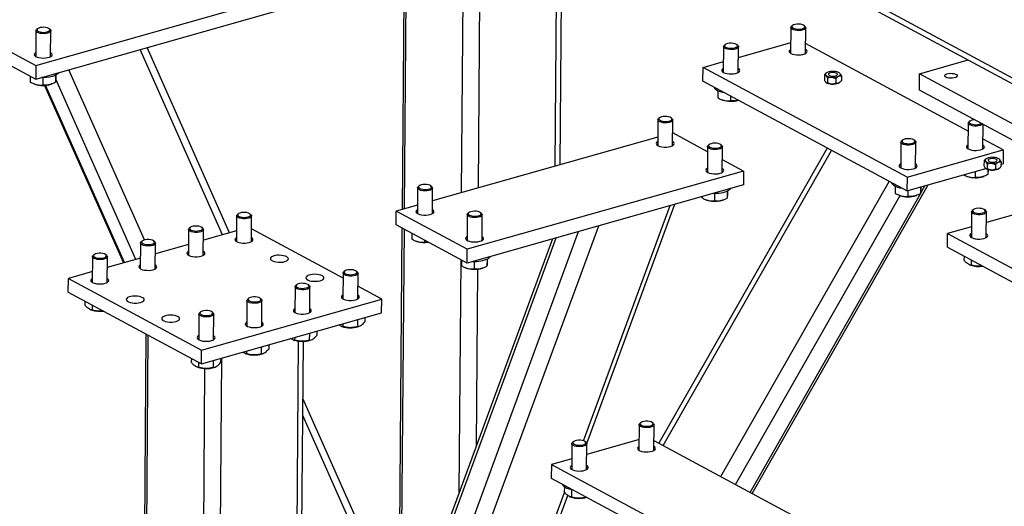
# Model space of a CAD drawing. Header units: millimetres. Extents: x 5 to 589, y 5 to 415.
# Tile 34 of 42: x 486 to 539, y 297 to 323. Entities that reach past the tile are written whole.
import ezdxf

# ---------------------------------------------------------------- set-up
doc = ezdxf.new("R2010")
doc.units = ezdxf.units.MM
doc.layers.add('TRAIT-FORT', color=4, linetype='Continuous', lineweight=25)

msp = doc.modelspace()

# ---------------------------------------------------------------- linework, layer by layer
at = {"layer": 'TRAIT-FORT', "color": 4, "linetype": 'Continuous', "lineweight": 25}
for p, q in [((508.424, 336.112), (541.829, 318.128)), ((541.776, 318.46), (508.517, 336.366)), ((506.442, 326.549), (506.335, 312.907)), ((506.461, 312.943), (506.568, 326.481)), ((514.538, 315.23), (514.624, 326.16)), ((514.797, 315.303), (514.882, 326.15)), ((510.419, 314.064), (510.507, 325.259)), ((486.71, 320.622), (501.513, 324.813)), ((509.522, 313.81), (509.607, 324.692)), ((486.705, 319.886), (501.507, 324.077)), ((482.909, 322.668), (486.71, 320.622)), ((486.716, 322.478), (486.705, 321.101)), ((486.805, 322.586), (486.754, 322.545)), ((487.478, 322.539), (487.428, 322.582)), ((487.505, 321.095), (487.516, 322.472)), ((527.156, 322.648), (527.145, 321.271)), ((527.246, 322.756), (527.195, 322.715)), ((527.918, 322.709), (527.868, 322.752)), ((527.945, 321.265), (527.956, 322.642)), ((482.904, 321.932), (486.705, 319.886)), ((524.348, 321.052), (527.15, 321.845)), ((536.655, 317.102), (527.949, 321.789)), ((496.714, 311.549), (492.304, 321.471)), ((497.079, 311.653), (492.669, 321.575)), ((523.552, 321.627), (523.541, 320.25)), ((523.642, 321.736), (523.591, 321.694)), ((524.314, 321.689), (524.264, 321.731)), ((524.341, 320.244), (524.352, 321.621)), ((522.457, 320.516), (523.546, 320.825)), ((534.055, 320.175), (536.657, 320.912)), ((486.71, 320.622), (486.705, 319.886)), ((492.533, 311.269), (488.48, 320.388)), ((522.451, 319.781), (522.457, 320.516)), ((533.385, 314.633), (522.457, 320.516)), ((529.05, 320.213), (529.039, 320.204)), ((534.048, 319.293), (534.055, 320.175)), ((541.182, 316.339), (534.055, 320.175)), ((486.413, 320.043), (486.411, 319.731)), ((487.089, 319.974), (487.086, 319.57)), ((487.774, 320.093), (487.771, 319.716)), ((492.066, 310.233), (487.777, 319.885)), ((487.78, 320.096), (487.78, 320.024)), ((533.379, 313.897), (522.451, 319.781)), ((528.955, 320.118), (528.953, 319.864)), ((529.118, 319.948), (529.116, 319.694)), ((529.573, 319.915), (529.571, 319.661)), ((529.769, 319.705), (529.78, 319.714)), ((529.866, 320.053), (529.864, 319.799)), ((486.624, 319.632), (486.658, 319.62)), ((487.175, 319.552), (491.4, 310.045)), ((491.456, 310.061), (487.236, 319.556)), ((487.528, 319.613), (487.563, 319.625)), ((523.25, 319.256), (523.247, 318.881)), ((541.175, 315.456), (534.048, 319.293)), ((523.461, 318.782), (523.494, 318.769)), ((523.925, 318.987), (523.923, 318.719)), ((520.036, 317.705), (520.025, 316.328)), ((520.126, 317.813), (520.075, 317.771)), ((520.798, 317.766), (520.748, 317.808)), ((520.825, 316.321), (520.836, 317.698)), ((536.659, 317.532), (536.648, 316.155)), ((536.748, 317.641), (536.697, 317.599)), ((522.694, 316), (520.83, 317.004)), ((537.448, 316.149), (537.458, 317.457)), ((520.029, 316.784), (507.958, 313.367)), ((533.054, 316.512), (533.044, 315.135)), ((533.144, 316.62), (533.093, 316.578)), ((533.817, 316.573), (533.766, 316.615)), ((533.844, 315.128), (533.854, 316.505)), ((538.534, 316.091), (537.452, 316.673)), ((529.109, 316.196), (520.084, 300.381)), ((520.318, 300.255), (529.342, 316.071)), ((522.697, 316.272), (522.686, 314.895)), ((522.786, 316.381), (522.735, 316.339)), ((523.459, 316.333), (523.408, 316.376)), ((523.486, 314.889), (523.496, 316.266)), ((533.385, 314.633), (538.534, 316.091)), ((538.534, 316.091), (538.528, 315.355)), ((524.622, 314.962), (523.491, 315.571)), ((537.507, 315.514), (537.505, 315.26)), ((537.602, 315.608), (537.591, 315.599)), ((538.418, 315.449), (538.416, 315.195)), ((524.622, 314.962), (509.819, 310.771)), ((524.622, 314.962), (524.616, 314.227)), ((533.379, 313.897), (537.612, 315.096)), ((537.032, 314.932), (537.029, 314.624)), ((537.67, 315.343), (537.668, 315.089)), ((537.716, 315.048), (537.714, 314.77)), ((538.126, 315.311), (538.124, 315.057)), ((538.321, 315.101), (538.332, 315.11)), ((538.417, 315.324), (538.528, 315.355)), ((523.401, 298.595), (532.426, 314.411)), ((533.385, 314.633), (533.379, 313.897)), ((536.567, 314.686), (536.601, 314.674)), ((537.471, 314.667), (537.506, 314.679)), ((507.164, 314.06), (507.153, 312.683)), ((507.254, 314.168), (507.203, 314.127)), ((507.926, 314.121), (507.876, 314.164)), ((507.953, 312.677), (507.964, 314.054)), ((524.616, 314.227), (509.813, 310.035)), ((523.754, 313.887), (523.752, 313.51)), ((523.761, 313.89), (523.761, 313.818)), ((525.079, 297.691), (534.509, 314.217)), ((532.753, 314.14), (532.75, 313.765)), ((533.427, 313.911), (533.425, 313.603)), ((534.11, 313.763), (534.343, 314.17)), ((534.112, 314.105), (534.11, 313.75)), ((534.119, 314.107), (534.119, 314.058)), ((522.392, 313.597), (522.392, 313.526)), ((522.605, 313.426), (522.639, 313.414)), ((523.07, 313.768), (523.067, 313.364)), ((523.509, 313.407), (523.544, 313.419)), ((524.188, 298.171), (533.018, 313.646)), ((524.973, 297.749), (534.101, 313.746)), ((532.963, 313.666), (532.997, 313.654)), ((533.867, 313.647), (533.902, 313.659)), ((506.012, 312.082), (506.018, 312.818)), ((507.157, 313.14), (506.018, 312.818)), ((509.819, 310.771), (506.018, 312.818)), ((516.053, 300.507), (520.689, 313.115)), ((516.227, 300.365), (520.942, 313.186)), ((536.929, 312.891), (536.878, 312.849)), ((537.601, 312.843), (537.551, 312.886)), ((497.47, 312.564), (497.459, 311.187)), ((497.559, 312.673), (497.508, 312.631)), ((498.232, 312.625), (498.182, 312.668)), ((498.259, 311.181), (498.27, 312.558)), ((509.824, 312.628), (509.814, 311.251)), ((509.914, 312.736), (509.863, 312.694)), ((510.587, 312.689), (510.536, 312.731)), ((510.614, 311.244), (510.624, 312.621)), ((536.839, 312.782), (536.828, 311.405)), ((537.628, 311.399), (537.639, 312.776)), ((539.407, 312.708), (537.634, 312.206)), ((494.895, 311.835), (494.884, 310.458)), ((494.985, 311.944), (494.934, 311.902)), ((495.657, 311.896), (495.607, 311.939)), ((495.684, 310.452), (495.695, 311.829)), ((497.463, 311.762), (495.691, 311.26)), ((503.169, 309.223), (498.264, 311.864)), ((502.784, 273.742), (516.865, 312.032)), ((509.813, 310.035), (506.012, 312.082)), ((506.327, 311.912), (506.191, 294.546)), ((506.316, 294.479), (506.453, 311.845)), ((536.833, 311.979), (535.551, 311.617)), ((492.411, 311.215), (492.36, 311.173)), ((493.083, 311.167), (493.033, 311.21)), ((514.388, 311.331), (501.016, 274.967)), ((501.161, 274.889), (514.583, 311.386)), ((502.064, 274.403), (515.79, 311.728)), ((506.861, 311.625), (506.859, 311.313)), ((507.073, 311.214), (507.106, 311.202)), ((507.535, 311.262), (507.534, 311.152)), ((535.545, 310.881), (535.551, 311.617)), ((535.551, 311.617), (542.678, 307.78)), ((492.321, 311.106), (492.31, 309.729)), ((493.11, 309.723), (493.121, 311.1)), ((494.889, 311.033), (493.116, 310.531)), ((507.534, 311.152), (507.735, 311.155)), ((509.813, 310.035), (509.819, 310.771)), ((535.545, 310.881), (542.672, 307.044)), ((489.746, 310.378), (489.736, 309.001)), ((489.836, 310.486), (489.785, 310.444)), ((490.509, 310.439), (490.458, 310.481)), ((490.536, 308.994), (490.546, 310.371)), ((492.314, 310.304), (490.542, 309.802)), ((509.396, 297.755), (509.493, 310.208)), ((509.522, 310.192), (509.52, 309.881)), ((510.882, 310.242), (510.879, 309.866)), ((510.889, 310.246), (510.888, 310.174)), ((536.435, 310.402), (536.433, 310.19)), ((536.822, 310.194), (536.819, 309.919)), ((509.733, 309.782), (509.767, 309.77)), ((510.198, 310.123), (510.195, 309.719)), ((510.311, 300.243), (510.385, 309.709)), ((510.637, 309.763), (510.672, 309.775)), ((536.735, 309.941), (536.781, 309.924)), ((488.453, 308.476), (488.458, 309.212)), ((489.74, 309.575), (488.458, 309.212)), ((488.458, 309.212), (495.585, 305.375)), ((503.171, 309.495), (503.16, 308.118)), ((503.261, 309.603), (503.21, 309.561)), ((503.933, 309.556), (503.883, 309.598)), ((503.96, 308.111), (503.971, 309.488)), ((500.597, 308.766), (500.586, 307.389)), ((500.686, 308.874), (500.635, 308.833)), ((501.359, 308.827), (501.309, 308.869)), ((501.386, 307.383), (501.397, 308.76)), ((505.239, 308.108), (503.966, 308.794)), ((488.453, 308.476), (495.579, 304.639)), ((495.585, 305.375), (505.239, 308.108)), ((498.022, 308.037), (498.011, 306.66)), ((498.112, 308.145), (498.061, 308.104)), ((498.785, 308.098), (498.734, 308.14)), ((505.233, 307.373), (505.239, 308.108)), ((489.342, 307.997), (489.341, 307.786)), ((489.642, 307.537), (489.689, 307.52)), ((489.729, 307.789), (489.727, 307.515)), ((498.811, 306.654), (498.822, 308.031)), ((495.448, 307.308), (495.437, 305.931)), ((495.538, 307.416), (495.487, 307.375)), ((495.579, 304.639), (505.233, 307.373)), ((496.21, 307.369), (496.16, 307.412)), ((496.237, 305.925), (496.248, 307.302)), ((503.94, 307.006), (503.937, 306.624)), ((504.338, 307.119), (504.336, 306.886)), ((503.067, 306.654), (503.114, 306.637)), ((503.153, 306.783), (503.152, 306.632)), ((503.984, 306.63), (504.029, 306.646)), ((492.608, 306.239), (492.167, 250.039)), ((492.292, 249.888), (492.734, 306.171)), ((500.578, 306.055), (500.577, 305.903)), ((501.365, 306.277), (501.362, 305.895)), ((501.763, 306.39), (501.761, 306.158)), ((498.791, 305.548), (498.788, 305.166)), ((499.189, 305.661), (499.187, 305.429)), ((500.346, 249.358), (500.79, 305.85)), ((500.493, 305.925), (500.539, 305.908)), ((500.606, 249.558), (501.048, 305.839)), ((501.409, 305.901), (501.454, 305.917)), ((495.044, 304.927), (495.042, 304.716)), ((495.579, 304.639), (495.585, 305.375)), ((496.227, 248.192), (496.673, 304.949)), ((496.614, 304.932), (496.613, 304.7)), ((497.918, 305.196), (497.965, 305.179)), ((498.004, 305.326), (498.003, 305.174)), ((498.835, 305.172), (498.88, 305.188)), ((495.332, 248.251), (495.773, 304.382)), ((495.344, 304.467), (495.39, 304.45)), ((495.43, 304.719), (495.428, 304.445)), ((496.216, 304.82), (496.213, 304.437)), ((496.26, 304.443), (496.306, 304.459)), ((506.615, 290.195), (501.024, 302.775)), ((506.429, 289.688), (501.017, 301.866)), ((519.032, 301.378), (519.022, 300.001)), ((519.122, 301.487), (519.071, 301.445)), ((519.795, 301.439), (519.744, 301.482)), ((519.822, 299.995), (519.832, 301.372)), ((515.428, 300.358), (515.417, 298.981)), ((515.518, 300.466), (515.467, 300.425)), ((516.191, 300.419), (516.14, 300.461)), ((516.217, 298.975), (516.228, 300.352)), ((519.026, 300.576), (516.224, 299.782)), ((519.826, 300.52), (528.532, 295.833)), ((514.333, 299.247), (514.327, 298.511)), ((515.422, 299.555), (514.333, 299.247)), ((514.333, 299.247), (525.261, 293.364)), ((514.327, 298.511), (525.255, 292.628)), ((515.025, 298.049), (515.023, 297.767)), ((502.378, 262.706), (515.205, 297.586)), ((502.383, 263.335), (515.038, 297.748)), ((515.324, 297.517), (515.371, 297.5)), ((515.411, 297.894), (515.407, 297.495)), ((516.193, 297.507), (516.193, 297.487)), ((516.193, 297.487), (516.218, 297.493))]:
    msp.add_line(p, q, dxfattribs=at)
at = {"layer": 'TRAIT-FORT', "color": 4, "linetype": 'Continuous', "lineweight": 25, "flags": 128}
for points in [[(527.388, 322.815), (527.307, 322.791), (527.248, 322.758), (527.217, 322.72), (527.216, 322.68), (527.245, 322.641), (527.302, 322.607), (527.381, 322.581), (527.476, 322.566), (527.578, 322.561), (527.679, 322.569), (527.768, 322.588), (527.839, 322.617), (527.884, 322.653), (527.901, 322.692), (527.886, 322.732), (527.843, 322.769), (527.774, 322.799), (527.686, 322.821), (527.586, 322.831), (527.484, 322.829), (527.388, 322.815)], [(487.478, 322.539), (487.51, 322.499), (487.513, 322.456), (487.488, 322.415), (487.434, 322.378), (487.357, 322.348), (487.262, 322.328), (487.156, 322.318), (487.048, 322.321), (486.944, 322.334), (486.853, 322.358), (486.781, 322.391), (486.734, 322.43), (486.716, 322.472), (486.727, 322.515), (486.754, 322.545)], [(486.947, 322.645), (486.867, 322.621), (486.808, 322.588), (486.776, 322.55), (486.775, 322.51), (486.804, 322.471), (486.861, 322.437), (486.941, 322.411), (487.036, 322.396), (487.138, 322.391), (487.238, 322.399), (487.327, 322.418), (487.398, 322.447), (487.444, 322.483), (487.46, 322.523), (487.446, 322.562), (487.402, 322.599), (487.334, 322.629), (487.245, 322.651), (487.146, 322.661), (487.043, 322.659), (486.947, 322.645)], [(527.918, 322.709), (527.95, 322.669), (527.954, 322.626), (527.928, 322.585), (527.875, 322.548), (527.798, 322.518), (527.703, 322.498), (527.597, 322.488), (527.488, 322.491), (527.384, 322.504), (527.293, 322.528), (527.222, 322.561), (527.175, 322.6), (527.156, 322.642), (527.168, 322.685), (527.195, 322.715)], [(523.784, 321.795), (523.703, 321.77), (523.644, 321.738), (523.613, 321.7), (523.612, 321.66), (523.641, 321.621), (523.698, 321.587), (523.777, 321.561), (523.872, 321.545), (523.974, 321.541), (524.074, 321.549), (524.164, 321.568), (524.234, 321.597), (524.28, 321.632), (524.296, 321.672), (524.282, 321.712), (524.239, 321.749), (524.17, 321.779), (524.082, 321.8), (523.982, 321.81), (523.88, 321.808), (523.784, 321.795)], [(486.706, 321.309), (486.67, 321.284), (486.633, 321.239), (486.627, 321.192), (486.65, 321.145), (486.702, 321.102), (486.78, 321.066), (486.878, 321.038), (486.99, 321.02), (487.109, 321.014), (487.229, 321.019), (487.34, 321.036), (487.437, 321.063), (487.513, 321.099), (487.563, 321.142), (487.585, 321.188), (487.576, 321.236), (487.538, 321.281), (487.506, 321.303)], [(524.314, 321.689), (524.346, 321.648), (524.35, 321.606), (524.324, 321.564), (524.271, 321.527), (524.194, 321.498), (524.099, 321.477), (523.993, 321.468), (523.884, 321.47), (523.78, 321.484), (523.689, 321.508), (523.618, 321.54), (523.571, 321.579), (523.552, 321.622), (523.563, 321.664), (523.591, 321.694)], [(527.147, 321.479), (527.099, 321.443), (527.07, 321.397), (527.07, 321.35), (527.101, 321.304), (527.16, 321.263)], [(527.16, 321.263), (527.243, 321.228), (527.345, 321.202), (527.46, 321.187), (527.58, 321.184), (527.698, 321.192), (527.806, 321.212), (527.899, 321.242), (527.969, 321.28), (528.012, 321.323), (528.026, 321.37), (528.01, 321.417), (527.965, 321.461), (527.947, 321.473)], [(487.959, 320.241), (487.946, 320.22), (487.89, 320.163), (487.809, 320.11), (487.705, 320.065), (487.581, 320.027), (487.442, 319.999), (487.292, 319.981), (487.135, 319.974), (487.021, 319.975)], [(523.543, 320.459), (523.494, 320.422), (523.465, 320.377), (523.466, 320.33), (523.497, 320.284), (523.556, 320.242)], [(523.556, 320.242), (523.639, 320.207), (523.741, 320.182), (523.856, 320.167), (523.976, 320.163), (524.094, 320.172), (524.202, 320.191), (524.294, 320.221), (524.364, 320.259), (524.408, 320.303), (524.422, 320.35), (524.406, 320.397), (524.361, 320.441), (524.343, 320.452)], [(529.102, 320.244), (529.071, 320.228), (529.046, 320.21), (529.028, 320.191), (529.016, 320.171), (529.011, 320.151), (529.013, 320.13), (529.021, 320.11), (529.037, 320.09)], [(529.597, 320.082), (529.637, 320.11), (529.651, 320.142), (529.635, 320.175), (529.593, 320.203), (529.528, 320.224), (529.45, 320.236), (529.366, 320.236), (529.288, 320.225), (529.225, 320.204), (529.184, 320.176), (529.171, 320.143), (529.186, 320.111), (529.229, 320.083), (529.293, 320.061), (529.372, 320.05), (529.455, 320.05), (529.533, 320.061), (529.597, 320.082)], [(529.72, 320.041), (529.751, 320.058), (529.775, 320.076), (529.794, 320.095), (529.806, 320.115), (529.811, 320.135), (529.809, 320.156), (529.8, 320.176), (529.785, 320.196)], [(535.46, 319.988), (535.412, 320.023), (535.393, 320.062), (535.405, 320.102), (535.445, 320.138), (535.511, 320.168), (535.597, 320.188), (535.695, 320.198), (535.796, 320.196), (535.892, 320.182), (535.973, 320.158), (536.034, 320.126), (536.067, 320.088), (536.071, 320.048), (536.045, 320.01), (535.991, 319.976), (535.914, 319.951), (535.821, 319.936), (535.72, 319.932), (535.621, 319.94), (535.531, 319.959), (535.46, 319.988)], [(529.769, 319.705), (529.748, 319.69), (529.717, 319.673)], [(523.629, 319.147), (523.516, 319.168), (523.384, 319.203), (523.271, 319.247), (523.178, 319.297), (523.11, 319.354), (523.069, 319.414), (523.057, 319.455)], [(520.632, 317.563), (520.53, 317.548), (520.422, 317.545), (520.315, 317.553), (520.216, 317.572), (520.134, 317.6), (520.075, 317.636), (520.042, 317.677), (520.038, 317.72), (520.064, 317.761), (520.075, 317.771)], [(520.605, 317.634), (520.686, 317.658), (520.744, 317.691), (520.776, 317.729), (520.777, 317.769), (520.748, 317.808), (520.691, 317.842), (520.612, 317.868), (520.517, 317.884), (520.414, 317.888), (520.314, 317.88), (520.225, 317.861), (520.154, 317.832), (520.109, 317.796), (520.092, 317.757), (520.106, 317.717), (520.15, 317.68), (520.219, 317.65), (520.307, 317.629), (520.407, 317.619), (520.509, 317.62), (520.605, 317.634)], [(520.798, 317.766), (520.817, 317.746), (520.836, 317.704), (520.824, 317.662), (520.784, 317.622), (520.719, 317.588), (520.632, 317.563)], [(537.432, 317.471), (537.431, 317.469), (537.377, 317.432), (537.3, 317.402), (537.205, 317.382), (537.1, 317.372), (536.991, 317.375), (536.887, 317.388), (536.796, 317.412), (536.724, 317.445), (536.677, 317.484), (536.659, 317.526), (536.67, 317.569), (536.697, 317.599)], [(536.983, 317.713), (536.89, 317.699), (536.81, 317.675), (536.751, 317.642), (536.72, 317.604), (536.718, 317.564), (536.747, 317.525), (536.804, 317.491), (536.884, 317.465), (536.979, 317.45), (537.081, 317.446), (537.181, 317.453), (537.27, 317.473), (537.341, 317.501), (537.357, 317.511)], [(520.027, 316.536), (520.019, 316.531), (519.968, 316.488), (519.947, 316.442), (519.955, 316.395), (519.993, 316.35), (520.058, 316.31), (520.147, 316.277), (520.253, 316.254), (520.369, 316.242), (520.49, 316.241), (520.606, 316.253), (520.711, 316.275)], [(520.711, 316.275), (520.798, 316.307), (520.862, 316.347), (520.898, 316.391), (520.905, 316.439), (520.881, 316.485), (520.829, 316.528), (520.827, 316.53)], [(533.817, 316.573), (533.849, 316.533), (533.852, 316.49), (533.827, 316.448), (533.773, 316.411), (533.696, 316.382), (533.601, 316.361), (533.495, 316.352), (533.386, 316.354), (533.283, 316.368), (533.192, 316.392), (533.12, 316.425), (533.073, 316.464), (533.055, 316.506), (533.066, 316.548), (533.093, 316.578)], [(533.286, 316.679), (533.205, 316.655), (533.147, 316.622), (533.115, 316.584), (533.114, 316.544), (533.143, 316.505), (533.2, 316.471), (533.279, 316.445), (533.374, 316.429), (533.477, 316.425), (533.577, 316.433), (533.666, 316.452), (533.737, 316.481), (533.782, 316.517), (533.799, 316.556), (533.785, 316.596), (533.741, 316.633), (533.672, 316.663), (533.584, 316.684), (533.485, 316.694), (533.382, 316.692), (533.286, 316.679)], [(523.292, 316.131), (523.191, 316.116), (523.083, 316.112), (522.975, 316.12), (522.877, 316.139), (522.795, 316.168), (522.735, 316.204), (522.702, 316.245), (522.699, 316.288), (522.724, 316.329), (522.735, 316.339)], [(523.265, 316.202), (523.346, 316.226), (523.405, 316.258), (523.436, 316.297), (523.438, 316.337), (523.409, 316.376), (523.352, 316.409), (523.272, 316.435), (523.177, 316.451), (523.075, 316.455), (522.975, 316.448), (522.886, 316.428), (522.815, 316.4), (522.769, 316.364), (522.753, 316.324), (522.767, 316.284), (522.81, 316.248), (522.879, 316.217), (522.968, 316.196), (523.067, 316.186), (523.17, 316.188), (523.265, 316.202)], [(523.459, 316.333), (523.478, 316.314), (523.496, 316.272), (523.485, 316.229), (523.445, 316.19), (523.379, 316.156), (523.292, 316.131)], [(536.649, 316.363), (536.601, 316.327), (536.572, 316.281), (536.573, 316.234), (536.604, 316.188), (536.662, 316.147)], [(536.662, 316.147), (536.746, 316.112), (536.848, 316.086), (536.962, 316.071), (537.082, 316.068), (537.2, 316.076), (537.309, 316.096), (537.401, 316.126), (537.471, 316.164), (537.514, 316.207), (537.529, 316.254), (537.513, 316.301), (537.467, 316.345), (537.449, 316.357)], [(537.654, 315.64), (537.623, 315.624), (537.599, 315.606), (537.58, 315.587), (537.568, 315.567), (537.563, 315.546), (537.565, 315.526), (537.574, 315.505), (537.589, 315.486)], [(538.149, 315.478), (538.19, 315.506), (538.203, 315.538), (538.188, 315.57), (538.145, 315.599), (538.081, 315.62), (538.002, 315.631), (537.919, 315.631), (537.841, 315.62), (537.777, 315.599), (537.737, 315.571), (537.723, 315.539), (537.739, 315.507), (537.781, 315.478), (537.846, 315.457), (537.924, 315.446), (538.008, 315.446), (538.085, 315.457), (538.149, 315.478)], [(538.272, 315.437), (538.303, 315.453), (538.328, 315.471), (538.346, 315.491), (538.358, 315.51), (538.363, 315.531), (538.361, 315.551), (538.353, 315.572), (538.337, 315.591)], [(522.687, 315.103), (522.679, 315.099), (522.629, 315.056), (522.607, 315.01), (522.616, 314.962), (522.654, 314.917), (522.719, 314.877), (522.807, 314.845), (522.913, 314.822), (523.03, 314.809), (523.15, 314.809), (523.267, 314.82), (523.372, 314.843)], [(523.372, 314.843), (523.459, 314.875), (523.522, 314.914), (523.559, 314.959), (523.565, 315.006), (523.542, 315.053), (523.49, 315.096), (523.487, 315.097)], [(533.045, 315.343), (532.997, 315.307), (532.968, 315.261), (532.969, 315.214), (533, 315.168), (533.058, 315.126)], [(533.058, 315.126), (533.141, 315.092), (533.243, 315.066), (533.358, 315.051), (533.478, 315.047), (533.596, 315.056), (533.705, 315.076), (533.797, 315.105), (533.867, 315.143), (533.91, 315.187), (533.924, 315.234), (533.908, 315.281), (533.863, 315.325), (533.845, 315.337)], [(538.321, 315.101), (538.3, 315.086), (538.27, 315.069)], [(507.76, 313.919), (507.658, 313.904), (507.55, 313.9), (507.443, 313.908), (507.344, 313.927), (507.262, 313.956), (507.203, 313.992), (507.17, 314.033), (507.166, 314.076), (507.192, 314.117), (507.203, 314.127)], [(507.733, 313.99), (507.814, 314.014), (507.872, 314.046), (507.904, 314.084), (507.905, 314.125), (507.876, 314.163), (507.819, 314.197), (507.74, 314.223), (507.645, 314.239), (507.542, 314.243), (507.442, 314.235), (507.353, 314.216), (507.282, 314.188), (507.237, 314.152), (507.22, 314.112), (507.234, 314.072), (507.278, 314.035), (507.347, 314.005), (507.435, 313.984), (507.535, 313.974), (507.637, 313.976), (507.733, 313.99)], [(507.926, 314.121), (507.945, 314.102), (507.964, 314.06), (507.952, 314.017), (507.912, 313.978), (507.847, 313.944), (507.76, 313.919)], [(523.94, 314.035), (523.902, 313.985), (523.834, 313.93)], [(533.131, 314.031), (533.018, 314.052), (532.887, 314.087), (532.773, 314.131), (532.681, 314.181), (532.613, 314.238), (532.571, 314.298), (532.559, 314.339)], [(523.509, 313.407), (523.502, 313.405), (523.392, 313.375)], [(507.155, 312.891), (507.147, 312.886), (507.096, 312.844), (507.074, 312.798), (507.083, 312.75), (507.121, 312.705), (507.186, 312.665), (507.275, 312.633), (507.38, 312.609), (507.497, 312.597), (507.618, 312.597), (507.734, 312.608), (507.839, 312.63)], [(507.839, 312.63), (507.926, 312.663), (507.99, 312.702), (508.026, 312.747), (508.033, 312.794), (508.009, 312.841), (507.957, 312.883), (507.955, 312.885)], [(510.393, 312.557), (510.474, 312.581), (510.533, 312.614), (510.564, 312.652), (510.566, 312.692), (510.536, 312.731), (510.48, 312.765), (510.4, 312.791), (510.305, 312.807), (510.203, 312.811), (510.103, 312.803), (510.013, 312.784), (509.943, 312.755), (509.897, 312.719), (509.881, 312.68), (509.895, 312.64), (509.938, 312.603), (510.007, 312.573), (510.095, 312.552), (510.195, 312.542), (510.298, 312.543), (510.393, 312.557)], [(537.601, 312.843), (537.627, 312.814), (537.639, 312.771), (537.62, 312.729), (537.574, 312.691), (537.502, 312.659), (537.411, 312.636), (537.308, 312.624), (537.199, 312.623), (537.093, 312.634), (536.998, 312.655), (536.921, 312.686), (536.867, 312.724), (536.841, 312.765), (536.845, 312.808), (536.877, 312.849), (536.878, 312.849)], [(537.539, 312.895), (537.476, 312.927), (537.392, 312.951), (537.294, 312.964), (537.191, 312.965), (537.093, 312.954), (537.008, 312.932), (536.943, 312.901), (536.905, 312.864), (536.896, 312.824), (536.918, 312.785), (536.968, 312.749), (537.043, 312.721), (537.135, 312.703), (537.236, 312.696), (537.338, 312.701), (537.43, 312.717), (537.506, 312.744), (537.558, 312.778), (537.582, 312.817), (537.575, 312.857), (537.539, 312.895)], [(498.232, 312.625), (498.258, 312.596), (498.269, 312.553), (498.251, 312.511), (498.204, 312.473), (498.133, 312.441), (498.042, 312.418), (497.938, 312.406), (497.829, 312.405), (497.724, 312.416), (497.628, 312.437), (497.551, 312.468), (497.498, 312.506), (497.472, 312.547), (497.475, 312.59), (497.508, 312.631), (497.508, 312.631)], [(498.17, 312.677), (498.106, 312.709), (498.022, 312.733), (497.925, 312.746), (497.822, 312.747), (497.724, 312.736), (497.638, 312.714), (497.574, 312.683), (497.535, 312.646), (497.527, 312.606), (497.549, 312.567), (497.599, 312.531), (497.673, 312.503), (497.765, 312.485), (497.867, 312.478), (497.968, 312.483), (498.061, 312.499), (498.137, 312.526), (498.189, 312.56), (498.213, 312.599), (498.206, 312.639), (498.17, 312.677)], [(510.42, 312.486), (510.319, 312.471), (510.211, 312.468), (510.103, 312.476), (510.005, 312.495), (509.923, 312.523), (509.863, 312.559), (509.83, 312.6), (509.827, 312.643), (509.852, 312.685), (509.863, 312.694)], [(510.587, 312.689), (510.606, 312.669), (510.624, 312.627), (510.613, 312.585), (510.573, 312.545), (510.507, 312.512), (510.42, 312.486)], [(495.657, 311.896), (495.684, 311.867), (495.695, 311.824), (495.677, 311.782), (495.63, 311.744), (495.559, 311.712), (495.468, 311.689), (495.364, 311.677), (495.255, 311.676), (495.149, 311.687), (495.054, 311.709), (494.977, 311.739), (494.923, 311.777), (494.897, 311.819), (494.901, 311.861), (494.934, 311.902), (494.934, 311.902)], [(495.595, 311.948), (495.532, 311.98), (495.448, 312.004), (495.35, 312.017), (495.248, 312.018), (495.149, 312.007), (495.064, 311.985), (494.999, 311.954), (494.961, 311.917), (494.952, 311.877), (494.974, 311.838), (495.025, 311.802), (495.099, 311.774), (495.191, 311.756), (495.292, 311.749), (495.394, 311.754), (495.487, 311.77), (495.562, 311.797), (495.615, 311.831), (495.638, 311.87), (495.632, 311.91), (495.595, 311.948)], [(493.021, 311.219), (492.958, 311.251), (492.873, 311.275), (492.776, 311.288), (492.673, 311.289), (492.575, 311.278), (492.49, 311.256), (492.425, 311.225), (492.387, 311.188), (492.378, 311.148), (492.4, 311.109), (492.45, 311.073), (492.525, 311.045), (492.617, 311.027), (492.718, 311.02), (492.819, 311.025), (492.912, 311.041), (492.988, 311.068), (493.04, 311.102), (493.064, 311.141), (493.057, 311.181), (493.021, 311.219)], [(497.46, 311.396), (497.452, 311.391), (497.402, 311.348), (497.38, 311.302), (497.389, 311.255), (497.427, 311.21), (497.492, 311.169), (497.58, 311.137), (497.686, 311.114), (497.803, 311.102), (497.923, 311.101), (498.04, 311.112), (498.145, 311.135)], [(498.145, 311.135), (498.232, 311.167), (498.295, 311.206), (498.332, 311.251), (498.338, 311.298), (498.315, 311.345), (498.263, 311.388), (498.26, 311.389)], [(509.815, 311.459), (509.807, 311.454), (509.757, 311.411), (509.735, 311.365), (509.744, 311.318), (509.782, 311.273), (509.847, 311.233), (509.935, 311.2), (510.041, 311.177), (510.158, 311.165), (510.278, 311.164), (510.395, 311.176), (510.5, 311.198)], [(510.5, 311.198), (510.587, 311.23), (510.65, 311.27), (510.687, 311.314), (510.693, 311.362), (510.67, 311.408), (510.618, 311.451), (510.615, 311.453)], [(536.83, 311.613), (536.781, 311.577), (536.752, 311.532), (536.753, 311.484), (536.784, 311.438), (536.843, 311.397)], [(536.843, 311.397), (536.926, 311.362), (537.028, 311.336), (537.143, 311.321), (537.263, 311.318), (537.381, 311.326), (537.489, 311.346), (537.581, 311.376), (537.651, 311.414), (537.695, 311.458), (537.709, 311.504), (537.693, 311.551), (537.648, 311.595), (537.63, 311.607)], [(493.083, 311.167), (493.109, 311.138), (493.121, 311.096), (493.102, 311.054), (493.056, 311.015), (492.984, 310.983), (492.893, 310.96), (492.789, 310.948), (492.681, 310.947), (492.575, 310.958), (492.48, 310.98), (492.402, 311.01), (492.349, 311.048), (492.323, 311.09), (492.326, 311.132), (492.359, 311.173), (492.36, 311.173)], [(490.509, 310.439), (490.535, 310.409), (490.546, 310.367), (490.528, 310.325), (490.481, 310.286), (490.41, 310.254), (490.319, 310.232), (490.215, 310.219), (490.106, 310.218), (490, 310.229), (489.905, 310.251), (489.828, 310.281), (489.775, 310.319), (489.749, 310.361), (489.752, 310.403), (489.785, 310.444), (489.785, 310.444)], [(490.446, 310.49), (490.383, 310.522), (490.299, 310.546), (490.201, 310.559), (490.099, 310.56), (490.001, 310.549), (489.915, 310.527), (489.851, 310.497), (489.812, 310.459), (489.804, 310.419), (489.825, 310.38), (489.876, 310.345), (489.95, 310.316), (490.042, 310.298), (490.143, 310.291), (490.245, 310.296), (490.338, 310.312), (490.414, 310.339), (490.466, 310.373), (490.49, 310.412), (490.483, 310.452), (490.446, 310.49)], [(494.886, 310.667), (494.878, 310.662), (494.828, 310.619), (494.806, 310.573), (494.814, 310.526), (494.852, 310.481), (494.918, 310.441), (495.006, 310.408), (495.112, 310.385), (495.229, 310.373), (495.349, 310.372), (495.465, 310.383), (495.57, 310.406)], [(495.57, 310.406), (495.657, 310.438), (495.721, 310.478), (495.757, 310.522), (495.764, 310.569), (495.741, 310.616), (495.688, 310.659), (495.686, 310.66)], [(500.045, 310.112), (500.132, 310.144), (500.196, 310.183), (500.232, 310.228), (500.239, 310.275), (500.215, 310.322), (500.163, 310.365), (500.086, 310.401), (499.988, 310.429), (499.876, 310.447), (499.756, 310.453), (499.637, 310.448), (499.526, 310.431), (499.429, 310.404), (499.353, 310.368), (499.302, 310.325), (499.281, 310.279), (499.289, 310.231), (499.327, 310.186), (499.393, 310.146), (499.481, 310.114), (499.587, 310.091), (499.704, 310.078), (499.824, 310.078), (499.94, 310.089), (500.045, 310.112)], [(511.068, 310.391), (511.03, 310.341), (510.961, 310.285)], [(492.312, 309.938), (492.304, 309.933), (492.253, 309.89), (492.232, 309.844), (492.24, 309.797), (492.278, 309.752), (492.343, 309.712), (492.432, 309.679), (492.537, 309.656), (492.654, 309.644), (492.775, 309.643), (492.891, 309.655), (492.996, 309.677)], [(492.996, 309.677), (493.083, 309.709), (493.147, 309.749), (493.183, 309.793), (493.19, 309.84), (493.166, 309.887), (493.114, 309.93), (493.112, 309.931)], [(503.871, 309.607), (503.808, 309.64), (503.724, 309.663), (503.626, 309.676), (503.523, 309.677), (503.425, 309.666), (503.34, 309.645), (503.275, 309.614), (503.237, 309.577), (503.228, 309.537), (503.25, 309.497), (503.3, 309.462), (503.375, 309.434), (503.467, 309.415), (503.568, 309.408), (503.67, 309.413), (503.763, 309.43), (503.838, 309.456), (503.89, 309.49), (503.914, 309.529), (503.908, 309.57), (503.871, 309.607)], [(510.637, 309.763), (510.63, 309.76), (510.52, 309.73)], [(489.737, 309.209), (489.729, 309.204), (489.679, 309.161), (489.657, 309.115), (489.666, 309.068), (489.704, 309.023), (489.769, 308.983), (489.857, 308.95), (489.963, 308.927), (490.08, 308.915), (490.2, 308.914), (490.316, 308.926), (490.421, 308.948)], [(490.421, 308.948), (490.509, 308.98), (490.572, 309.02), (490.609, 309.064), (490.615, 309.112), (490.592, 309.158), (490.54, 309.201), (490.537, 309.203)], [(501.946, 309.088), (502.033, 309.12), (502.096, 309.16), (502.133, 309.205), (502.139, 309.252), (502.116, 309.298), (502.064, 309.341), (501.986, 309.378), (501.889, 309.406), (501.776, 309.424), (501.657, 309.43), (501.538, 309.425), (501.426, 309.408), (501.329, 309.38), (501.253, 309.344), (501.203, 309.302), (501.181, 309.255), (501.19, 309.208), (501.228, 309.163), (501.293, 309.123), (501.381, 309.09), (501.487, 309.067), (501.604, 309.055), (501.724, 309.055), (501.841, 309.066), (501.946, 309.088)], [(503.933, 309.556), (503.96, 309.526), (503.971, 309.484), (503.953, 309.442), (503.906, 309.403), (503.834, 309.372), (503.743, 309.349), (503.64, 309.336), (503.531, 309.336), (503.425, 309.346), (503.33, 309.368), (503.253, 309.399), (503.199, 309.436), (503.173, 309.478), (503.177, 309.521), (503.21, 309.561), (503.21, 309.561)], [(501.359, 308.827), (501.385, 308.798), (501.396, 308.755), (501.378, 308.713), (501.332, 308.675), (501.26, 308.643), (501.169, 308.62), (501.065, 308.608), (500.956, 308.607), (500.851, 308.617), (500.756, 308.639), (500.678, 308.67), (500.625, 308.707), (500.599, 308.749), (500.602, 308.792), (500.635, 308.832), (500.635, 308.833)], [(501.297, 308.879), (501.233, 308.911), (501.149, 308.934), (501.052, 308.947), (500.949, 308.948), (500.851, 308.937), (500.766, 308.916), (500.701, 308.885), (500.662, 308.848), (500.654, 308.808), (500.676, 308.768), (500.726, 308.733), (500.801, 308.705), (500.893, 308.686), (500.994, 308.679), (501.095, 308.684), (501.188, 308.701), (501.264, 308.727), (501.316, 308.762), (501.34, 308.801), (501.333, 308.841), (501.297, 308.879)], [(492.322, 307.925), (492.409, 307.957), (492.473, 307.997), (492.509, 308.041), (492.516, 308.088), (492.492, 308.135), (492.44, 308.178), (492.363, 308.214), (492.265, 308.243), (492.153, 308.26), (492.033, 308.267), (491.914, 308.261), (491.802, 308.244), (491.706, 308.217), (491.63, 308.181), (491.579, 308.138), (491.558, 308.092), (491.566, 308.045), (491.604, 308), (491.669, 307.96), (491.758, 307.927), (491.864, 307.904), (491.98, 307.892), (492.101, 307.891), (492.217, 307.902), (492.322, 307.925)], [(498.785, 308.098), (498.811, 308.069), (498.822, 308.026), (498.804, 307.984), (498.757, 307.946), (498.686, 307.914), (498.595, 307.891), (498.491, 307.879), (498.382, 307.878), (498.276, 307.889), (498.181, 307.91), (498.104, 307.941), (498.05, 307.978), (498.024, 308.02), (498.028, 308.063), (498.061, 308.103), (498.061, 308.104)], [(498.722, 308.15), (498.659, 308.182), (498.575, 308.205), (498.477, 308.218), (498.375, 308.219), (498.276, 308.208), (498.191, 308.187), (498.126, 308.156), (498.088, 308.119), (498.079, 308.079), (498.101, 308.039), (498.152, 308.004), (498.226, 307.976), (498.318, 307.957), (498.419, 307.95), (498.521, 307.955), (498.614, 307.972), (498.69, 307.998), (498.742, 308.033), (498.765, 308.072), (498.759, 308.112), (498.722, 308.15)], [(503.162, 308.326), (503.154, 308.321), (503.103, 308.279), (503.082, 308.232), (503.09, 308.185), (503.128, 308.14), (503.194, 308.1), (503.282, 308.067), (503.388, 308.044), (503.505, 308.032), (503.625, 308.032), (503.741, 308.043), (503.846, 308.065)], [(503.846, 308.065), (503.933, 308.097), (503.997, 308.137), (504.033, 308.182), (504.04, 308.229), (504.016, 308.275), (503.964, 308.318), (503.962, 308.32)], [(500.588, 307.597), (500.579, 307.592), (500.529, 307.55), (500.507, 307.503), (500.516, 307.456), (500.554, 307.411), (500.619, 307.371), (500.708, 307.338), (500.813, 307.315), (500.93, 307.303), (501.05, 307.303), (501.167, 307.314), (501.272, 307.336)], [(501.272, 307.336), (501.359, 307.368), (501.423, 307.408), (501.459, 307.453), (501.465, 307.5), (501.442, 307.546), (501.39, 307.589), (501.387, 307.591)], [(494.222, 306.902), (494.31, 306.934), (494.373, 306.973), (494.41, 307.018), (494.416, 307.065), (494.393, 307.112), (494.341, 307.155), (494.263, 307.191), (494.165, 307.219), (494.053, 307.237), (493.934, 307.244), (493.814, 307.238), (493.703, 307.221), (493.606, 307.194), (493.53, 307.158), (493.48, 307.115), (493.458, 307.069), (493.467, 307.022), (493.505, 306.977), (493.57, 306.936), (493.658, 306.904), (493.764, 306.881), (493.881, 306.868), (494.001, 306.868), (494.117, 306.879), (494.222, 306.902)], [(496.21, 307.369), (496.236, 307.34), (496.248, 307.297), (496.229, 307.255), (496.183, 307.217), (496.111, 307.185), (496.02, 307.162), (495.916, 307.15), (495.808, 307.149), (495.702, 307.16), (495.607, 307.181), (495.53, 307.212), (495.476, 307.249), (495.45, 307.291), (495.454, 307.334), (495.486, 307.374), (495.487, 307.375)], [(496.148, 307.421), (496.085, 307.453), (496, 307.476), (495.903, 307.489), (495.8, 307.49), (495.702, 307.48), (495.617, 307.458), (495.552, 307.427), (495.514, 307.39), (495.505, 307.35), (495.527, 307.31), (495.577, 307.275), (495.652, 307.247), (495.744, 307.228), (495.845, 307.221), (495.946, 307.226), (496.039, 307.243), (496.115, 307.269), (496.167, 307.304), (496.191, 307.343), (496.184, 307.383), (496.148, 307.421)], [(498.013, 306.868), (498.005, 306.863), (497.955, 306.821), (497.933, 306.774), (497.941, 306.727), (497.98, 306.682), (498.045, 306.642), (498.133, 306.609), (498.239, 306.586), (498.356, 306.574), (498.476, 306.574), (498.592, 306.585), (498.697, 306.607)], [(498.697, 306.607), (498.784, 306.639), (498.848, 306.679), (498.884, 306.724), (498.891, 306.771), (498.868, 306.817), (498.816, 306.86), (498.813, 306.862)], [(495.439, 306.139), (495.431, 306.134), (495.38, 306.092), (495.359, 306.046), (495.367, 305.998), (495.405, 305.953), (495.47, 305.913), (495.559, 305.881), (495.665, 305.857), (495.781, 305.845), (495.902, 305.845), (496.018, 305.856), (496.123, 305.879)], [(496.123, 305.879), (496.21, 305.911), (496.274, 305.95), (496.31, 305.995), (496.317, 306.042), (496.293, 306.089), (496.241, 306.131), (496.239, 306.133)], [(519.795, 301.439), (519.821, 301.41), (519.832, 301.367), (519.814, 301.325), (519.767, 301.287), (519.695, 301.255), (519.604, 301.232), (519.5, 301.22), (519.391, 301.219), (519.286, 301.23), (519.191, 301.252), (519.114, 301.283), (519.06, 301.32), (519.035, 301.362), (519.038, 301.405), (519.071, 301.445)], [(519.733, 301.491), (519.67, 301.523), (519.586, 301.547), (519.488, 301.56), (519.385, 301.561), (519.287, 301.55), (519.202, 301.528), (519.137, 301.498), (519.098, 301.461), (519.09, 301.42), (519.111, 301.381), (519.161, 301.346), (519.236, 301.317), (519.328, 301.299), (519.429, 301.292), (519.53, 301.297), (519.623, 301.313), (519.699, 301.34), (519.752, 301.374), (519.776, 301.413), (519.769, 301.453), (519.733, 301.491)], [(516.191, 300.419), (516.217, 300.389), (516.228, 300.347), (516.21, 300.305), (516.163, 300.266), (516.091, 300.235), (516, 300.212), (515.896, 300.2), (515.787, 300.199), (515.681, 300.21), (515.587, 300.231), (515.51, 300.262), (515.456, 300.3), (515.43, 300.341), (515.434, 300.384), (515.467, 300.425)], [(516.129, 300.47), (516.066, 300.503), (515.981, 300.526), (515.884, 300.539), (515.781, 300.54), (515.683, 300.53), (515.598, 300.508), (515.533, 300.477), (515.494, 300.44), (515.485, 300.4), (515.507, 300.361), (515.557, 300.325), (515.632, 300.297), (515.724, 300.278), (515.825, 300.271), (515.926, 300.276), (516.019, 300.293), (516.095, 300.319), (516.147, 300.353), (516.171, 300.392), (516.165, 300.433), (516.129, 300.47)], [(519.023, 300.21), (519, 300.195), (518.957, 300.151), (518.942, 300.104), (518.958, 300.057), (519.004, 300.013), (519.075, 299.975), (519.168, 299.944), (519.278, 299.924), (519.396, 299.914), (519.516, 299.917), (519.63, 299.931), (519.731, 299.956), (519.813, 299.99), (519.87, 300.031), (519.899, 300.077), (519.898, 300.124), (519.867, 300.17), (519.823, 300.203)], [(515.419, 299.189), (515.396, 299.174), (515.352, 299.13), (515.338, 299.084), (515.354, 299.037), (515.399, 298.993), (515.471, 298.954), (515.564, 298.924), (515.673, 298.903), (515.792, 298.894), (515.912, 298.896), (516.026, 298.911), (516.127, 298.936), (516.209, 298.97), (516.266, 299.011), (516.295, 299.057), (516.294, 299.104), (516.263, 299.15), (516.219, 299.183)], [(515.505, 297.877), (515.427, 297.891), (515.292, 297.924), (515.173, 297.965), (515.075, 298.014), (515.001, 298.07), (514.953, 298.129), (514.933, 298.185)]]:
    msp.add_lwpolyline(points, dxfattribs=at)
at = {"layer": 'TRAIT-FORT', "color": 4, "linetype": 'Continuous', "lineweight": 25}
for centre, radius, start, end in [((529.398, 319.5), 0.801, 84.4032, 111.6935), ((529.479, 319.787), 0.511, 53.2303, 90.4154), ((529.339, 320.131), 0.511, 233.2303, 270.4154), ((529.342, 320.499), 0.511, 233.2303, 270.4154), ((529.421, 320.418), 0.801, 264.4032, 291.6935), ((529.424, 320.786), 0.801, 264.4032, 291.6935), ((487.104, 320.971), 1.423, 251.7476, 287.3525), ((523.941, 320.125), 1.427, 251.7717, 286.69), ((537.895, 315.895), 0.511, 233.2303, 270.4154), ((537.95, 314.896), 0.801, 84.4032, 111.6935), ((537.976, 316.181), 0.801, 264.4032, 291.6935), ((538.032, 315.182), 0.511, 53.2303, 90.4154), ((537.892, 315.527), 0.511, 233.2303, 270.4154), ((537.973, 315.813), 0.801, 264.4032, 291.6935), ((537.047, 316.026), 1.423, 251.7476, 287.3525), ((523.119, 315.399), 1.633, 265.8912, 295.945), ((523.088, 314.794), 1.451, 251.9621, 282.0881), ((533.443, 315.005), 1.423, 251.7476, 287.3525), ((507.554, 312.583), 1.452, 252.0279, 277.8653), ((510.247, 311.754), 1.633, 265.8912, 295.945), ((510.216, 311.149), 1.451, 251.9621, 282.0881), ((537.227, 311.281), 1.429, 251.8147, 278.0785), ((490.135, 308.877), 1.429, 251.8147, 278.0785), ((503.559, 307.991), 1.426, 251.7847, 287.3153), ((500.985, 307.262), 1.426, 251.7847, 287.3153), ((498.41, 306.533), 1.426, 251.7847, 287.3153), ((495.836, 305.805), 1.426, 251.7847, 287.3153), ((515.817, 298.861), 1.432, 251.8334, 286.6283)]:
    msp.add_arc(centre, radius, start, end, dxfattribs=at)
for points, knots in [([(528.955, 320.118), (528.966, 320.132), (528.993, 320.164), (529.023, 320.185), (529.041, 320.198)], [0, 0, 0, 0, 0.408665, 1, 1, 1, 1]), ([(529.785, 320.196), (529.799, 320.177), (529.828, 320.141), (529.853, 320.083), (529.866, 320.053)], [0, 0, 0, 0, 0.503995, 1, 1, 1, 1]), ([(486.411, 319.731), (486.469, 319.701), (486.588, 319.64), (486.763, 319.586), (486.931, 319.564), (487.034, 319.568), (487.086, 319.57)], [0, 0, 0, 0, 0.264605, 0.534948, 0.765343, 1, 1, 1, 1]), ([(487.771, 319.716), (487.683, 319.675), (487.539, 319.607), (487.33, 319.566), (487.19, 319.562), (487.109, 319.568), (487.086, 319.57)], [0, 0, 0, 0, 0.385549, 0.637642, 0.896546, 1, 1, 1, 1]), ([(487.78, 320.024), (487.779, 319.981), (487.777, 319.895), (487.774, 319.803), (487.772, 319.744), (487.771, 319.725), (487.771, 319.716)], [0, 0, 0, 0, 0.264605, 0.534948, 0.765343, 1, 1, 1, 1]), ([(528.953, 319.864), (528.964, 319.839), (528.986, 319.788), (529.014, 319.744), (529.03, 319.726), (529.034, 319.722)], [0, 0, 0, 0, 0.432382, 0.879547, 1, 1, 1, 1]), ([(529.037, 320.09), (529.022, 320.102), (528.994, 320.125), (528.968, 320.121), (528.955, 320.118)], [0, 0, 0, 0, 0.5039949, 1, 1, 1, 1]), ([(529.034, 319.722), (529.048, 319.71), (529.077, 319.687), (529.103, 319.691), (529.116, 319.694)], [0, 0, 0, 0, 0.503995, 1, 1, 1, 1]), ([(529.118, 319.948), (529.107, 319.973), (529.084, 320.023), (529.056, 320.068), (529.04, 320.086), (529.037, 320.09)], [0, 0, 0, 0, 0.432382, 0.879547, 1, 1, 1, 1]), ([(529.343, 319.62), (529.303, 319.627), (529.224, 319.639), (529.151, 319.675), (529.116, 319.694)], [0, 0, 0, 0, 0.503995, 1, 1, 1, 1]), ([(529.118, 319.948), (529.149, 319.959), (529.213, 319.981), (529.291, 319.991), (529.336, 319.989), (529.346, 319.988)], [0, 0, 0, 0, 0.432382, 0.879547, 1, 1, 1, 1]), ([(529.571, 319.661), (529.54, 319.65), (529.476, 319.628), (529.398, 319.618), (529.353, 319.62), (529.343, 319.62)], [0, 0, 0, 0, 0.432382, 0.879547, 1, 1, 1, 1]), ([(529.346, 319.988), (529.386, 319.982), (529.466, 319.97), (529.538, 319.933), (529.573, 319.915)], [0, 0, 0, 0, 0.503995, 1, 1, 1, 1]), ([(529.717, 319.673), (529.715, 319.672), (529.676, 319.655), (529.626, 319.649), (529.582, 319.659), (529.571, 319.661)], [0, 0, 0, 0, 0.046716, 0.758232, 1, 1, 1, 1]), ([(529.573, 319.915), (529.585, 319.928), (529.628, 319.979), (529.679, 320.021), (529.718, 320.04), (529.72, 320.041)], [0, 0, 0, 0, 0.241768, 0.953284, 1, 1, 1, 1]), ([(529.864, 319.799), (529.847, 319.779), (529.801, 319.726), (529.75, 319.694), (529.717, 319.673)], [0, 0, 0, 0, 0.370993, 1, 1, 1, 1]), ([(529.72, 320.041), (529.752, 320.051), (529.803, 320.067), (529.849, 320.057), (529.866, 320.053)], [0, 0, 0, 0, 0.629007, 1, 1, 1, 1]), ([(523.247, 318.881), (523.306, 318.851), (523.424, 318.79), (523.599, 318.736), (523.767, 318.713), (523.871, 318.717), (523.923, 318.719)], [0, 0, 0, 0, 0.264605, 0.534948, 0.765343, 1, 1, 1, 1]), ([(524.349, 318.759), (524.347, 318.758), (524.288, 318.734), (524.166, 318.719), (524.026, 318.711), (523.946, 318.717), (523.923, 318.719)], [0, 0, 0, 0, 0.0123408, 0.4175505, 0.8337099, 1, 1, 1, 1]), ([(537.507, 315.514), (537.518, 315.527), (537.545, 315.56), (537.575, 315.581), (537.593, 315.594)], [0, 0, 0, 0, 0.408665, 1, 1, 1, 1]), ([(537.589, 315.486), (537.574, 315.497), (537.546, 315.521), (537.52, 315.516), (537.507, 315.514)], [0, 0, 0, 0, 0.5039949, 1, 1, 1, 1]), ([(537.67, 315.343), (537.659, 315.368), (537.636, 315.419), (537.608, 315.464), (537.592, 315.482), (537.589, 315.486)], [0, 0, 0, 0, 0.432382, 0.879547, 1, 1, 1, 1]), ([(538.126, 315.311), (538.137, 315.324), (538.181, 315.375), (538.232, 315.417), (538.27, 315.436), (538.272, 315.437)], [0, 0, 0, 0, 0.241768, 0.953284, 1, 1, 1, 1]), ([(538.272, 315.437), (538.305, 315.447), (538.356, 315.463), (538.401, 315.453), (538.418, 315.449)], [0, 0, 0, 0, 0.629007, 1, 1, 1, 1]), ([(538.337, 315.591), (538.352, 315.573), (538.38, 315.537), (538.406, 315.478), (538.418, 315.449)], [0, 0, 0, 0, 0.503995, 1, 1, 1, 1]), ([(537.505, 315.26), (537.516, 315.235), (537.538, 315.184), (537.566, 315.139), (537.583, 315.122), (537.586, 315.118)], [0, 0, 0, 0, 0.432382, 0.879547, 1, 1, 1, 1]), ([(537.586, 315.118), (537.6, 315.106), (537.629, 315.083), (537.655, 315.087), (537.668, 315.089)], [0, 0, 0, 0, 0.503995, 1, 1, 1, 1]), ([(537.895, 315.016), (537.855, 315.022), (537.776, 315.034), (537.704, 315.071), (537.668, 315.089)], [0, 0, 0, 0, 0.503995, 1, 1, 1, 1]), ([(537.67, 315.343), (537.701, 315.354), (537.765, 315.377), (537.844, 315.387), (537.889, 315.385), (537.898, 315.384)], [0, 0, 0, 0, 0.432382, 0.879547, 1, 1, 1, 1]), ([(537.722, 315.049), (537.721, 315.016), (537.72, 314.94), (537.718, 314.857), (537.715, 314.798), (537.714, 314.78), (537.714, 314.77)], [0, 0, 0, 0, 0.214336, 0.503158, 0.749303, 1, 1, 1, 1]), ([(538.124, 315.057), (538.092, 315.046), (538.029, 315.023), (537.95, 315.013), (537.905, 315.016), (537.895, 315.016)], [0, 0, 0, 0, 0.432382, 0.879547, 1, 1, 1, 1]), ([(537.898, 315.384), (537.938, 315.378), (538.018, 315.366), (538.09, 315.329), (538.126, 315.311)], [0, 0, 0, 0, 0.503995, 1, 1, 1, 1]), ([(538.27, 315.069), (538.267, 315.068), (538.229, 315.05), (538.178, 315.045), (538.135, 315.054), (538.124, 315.057)], [0, 0, 0, 0, 0.046716, 0.758232, 1, 1, 1, 1]), ([(538.416, 315.195), (538.399, 315.175), (538.353, 315.121), (538.302, 315.089), (538.27, 315.069)], [0, 0, 0, 0, 0.370993, 1, 1, 1, 1]), ([(536.414, 314.757), (536.452, 314.737), (536.551, 314.687), (536.706, 314.641), (536.874, 314.618), (536.977, 314.622), (537.029, 314.624)], [0, 0, 0, 0, 0.191934, 0.488992, 0.742155, 1, 1, 1, 1]), ([(537.714, 314.77), (537.626, 314.729), (537.482, 314.662), (537.273, 314.62), (537.133, 314.616), (537.052, 314.622), (537.029, 314.624)], [0, 0, 0, 0, 0.385549, 0.637642, 0.896546, 1, 1, 1, 1]), ([(534.119, 314.058), (534.118, 314.015), (534.116, 313.928), (534.113, 313.836), (534.111, 313.777), (534.11, 313.759), (534.11, 313.75)], [0, 0, 0, 0, 0.264605, 0.534948, 0.765343, 1, 1, 1, 1]), ([(522.392, 313.526), (522.45, 313.495), (522.568, 313.434), (522.744, 313.38), (522.912, 313.358), (523.015, 313.362), (523.067, 313.364)], [0, 0, 0, 0, 0.264605, 0.534948, 0.765343, 1, 1, 1, 1]), ([(523.067, 313.364), (523.154, 313.36), (523.298, 313.354), (523.507, 313.402), (523.647, 313.458), (523.728, 313.499), (523.752, 313.51)], [0, 0, 0, 0, 0.385549, 0.637642, 0.896546, 1, 1, 1, 1]), ([(523.761, 313.818), (523.76, 313.776), (523.758, 313.689), (523.755, 313.597), (523.753, 313.538), (523.752, 313.52), (523.752, 313.51)], [0, 0, 0, 0, 0.264605, 0.534948, 0.765343, 1, 1, 1, 1]), ([(532.75, 313.765), (532.808, 313.735), (532.926, 313.674), (533.102, 313.62), (533.27, 313.597), (533.373, 313.601), (533.425, 313.603)], [0, 0, 0, 0, 0.264605, 0.534948, 0.765343, 1, 1, 1, 1]), ([(534.11, 313.75), (534.022, 313.709), (533.878, 313.641), (533.669, 313.6), (533.529, 313.595), (533.448, 313.602), (533.425, 313.603)], [0, 0, 0, 0, 0.385549, 0.637642, 0.896546, 1, 1, 1, 1]), ([(506.859, 311.313), (506.917, 311.283), (507.036, 311.222), (507.211, 311.168), (507.379, 311.146), (507.482, 311.15), (507.534, 311.152)], [0, 0, 0, 0, 0.264605, 0.534948, 0.765343, 1, 1, 1, 1]), ([(510.888, 310.174), (510.888, 310.131), (510.886, 310.044), (510.883, 309.952), (510.881, 309.893), (510.88, 309.875), (510.879, 309.866)], [0, 0, 0, 0, 0.264605, 0.534948, 0.765343, 1, 1, 1, 1]), ([(536.819, 309.919), (536.77, 309.932), (536.689, 309.952), (536.571, 310.038), (536.492, 310.119), (536.446, 310.174), (536.433, 310.19)], [0, 0, 0, 0, 0.385549, 0.637642, 0.896546, 1, 1, 1, 1]), ([(509.52, 309.881), (509.578, 309.851), (509.696, 309.79), (509.872, 309.736), (510.04, 309.713), (510.143, 309.717), (510.195, 309.719)], [0, 0, 0, 0, 0.264605, 0.534948, 0.765343, 1, 1, 1, 1]), ([(510.195, 309.719), (510.282, 309.716), (510.426, 309.709), (510.635, 309.758), (510.775, 309.813), (510.856, 309.854), (510.879, 309.866)], [0, 0, 0, 0, 0.385549, 0.637642, 0.896546, 1, 1, 1, 1]), ([(537.415, 309.874), (537.41, 309.873), (537.334, 309.858), (537.194, 309.856), (536.999, 309.874), (536.88, 309.904), (536.819, 309.919)], [0, 0, 0, 0, 0.027814, 0.385205, 0.689786, 1, 1, 1, 1]), ([(489.727, 307.515), (489.678, 307.527), (489.596, 307.547), (489.478, 307.633), (489.399, 307.714), (489.354, 307.77), (489.341, 307.786)], [0, 0, 0, 0, 0.385549, 0.637642, 0.896546, 1, 1, 1, 1]), ([(490.322, 307.469), (490.317, 307.468), (490.241, 307.453), (490.101, 307.451), (489.907, 307.469), (489.787, 307.499), (489.727, 307.515)], [0, 0, 0, 0, 0.027814, 0.385205, 0.689786, 1, 1, 1, 1]), ([(503.152, 306.632), (503.102, 306.642), (503.034, 306.656), (502.964, 306.71), (502.945, 306.725)], [0, 0, 0, 0, 0.723301, 1, 1, 1, 1]), ([(503.937, 306.624), (503.868, 306.608), (503.73, 306.577), (503.526, 306.567), (503.331, 306.587), (503.212, 306.617), (503.152, 306.632)], [0, 0, 0, 0, 0.264605, 0.534948, 0.765343, 1, 1, 1, 1]), ([(503.937, 306.624), (503.971, 306.63), (504.041, 306.644), (504.145, 306.7), (504.244, 306.783), (504.305, 306.852), (504.336, 306.886)], [0, 0, 0, 0, 0.264605, 0.534948, 0.765343, 1, 1, 1, 1]), ([(500.577, 305.903), (500.528, 305.913), (500.46, 305.928), (500.39, 305.981), (500.371, 305.996)], [0, 0, 0, 0, 0.723301, 1, 1, 1, 1]), ([(501.362, 305.895), (501.397, 305.901), (501.467, 305.915), (501.57, 305.971), (501.67, 306.054), (501.731, 306.123), (501.761, 306.158)], [0, 0, 0, 0, 0.264605, 0.534948, 0.765343, 1, 1, 1, 1]), ([(498.788, 305.166), (498.822, 305.173), (498.892, 305.186), (498.996, 305.242), (499.095, 305.325), (499.156, 305.394), (499.187, 305.429)], [0, 0, 0, 0, 0.264605, 0.534948, 0.765343, 1, 1, 1, 1]), ([(501.362, 305.895), (501.294, 305.879), (501.156, 305.848), (500.952, 305.838), (500.757, 305.858), (500.637, 305.888), (500.577, 305.903)], [0, 0, 0, 0, 0.264605, 0.534948, 0.765343, 1, 1, 1, 1]), ([(498.003, 305.174), (497.953, 305.184), (497.885, 305.199), (497.816, 305.252), (497.796, 305.267)], [0, 0, 0, 0, 0.723301, 1, 1, 1, 1]), ([(498.788, 305.166), (498.72, 305.15), (498.582, 305.119), (498.377, 305.109), (498.182, 305.129), (498.063, 305.159), (498.003, 305.174)], [0, 0, 0, 0, 0.264605, 0.534948, 0.765343, 1, 1, 1, 1]), ([(495.428, 304.445), (495.379, 304.457), (495.298, 304.477), (495.18, 304.563), (495.101, 304.645), (495.055, 304.7), (495.042, 304.716)], [0, 0, 0, 0, 0.385549, 0.637642, 0.896546, 1, 1, 1, 1]), ([(496.213, 304.437), (496.145, 304.422), (496.007, 304.39), (495.803, 304.381), (495.608, 304.4), (495.489, 304.43), (495.428, 304.445)], [0, 0, 0, 0, 0.264605, 0.534948, 0.765343, 1, 1, 1, 1]), ([(496.213, 304.437), (496.248, 304.444), (496.318, 304.457), (496.421, 304.514), (496.521, 304.596), (496.582, 304.665), (496.613, 304.7)], [0, 0, 0, 0, 0.264605, 0.534948, 0.765343, 1, 1, 1, 1]), ([(515.407, 297.495), (515.358, 297.508), (515.277, 297.528), (515.16, 297.614), (515.081, 297.695), (515.036, 297.751), (515.023, 297.767)], [0, 0, 0, 0, 0.385549, 0.637642, 0.896546, 1, 1, 1, 1]), ([(516.193, 297.487), (516.124, 297.471), (515.986, 297.44), (515.782, 297.43), (515.587, 297.45), (515.468, 297.48), (515.407, 297.495)], [0, 0, 0, 0, 0.264605, 0.534948, 0.765343, 1, 1, 1, 1])]:
    msp.add_open_spline(points, degree=3, knots=knots, dxfattribs=at)

doc.saveas('drawing.dxf')
